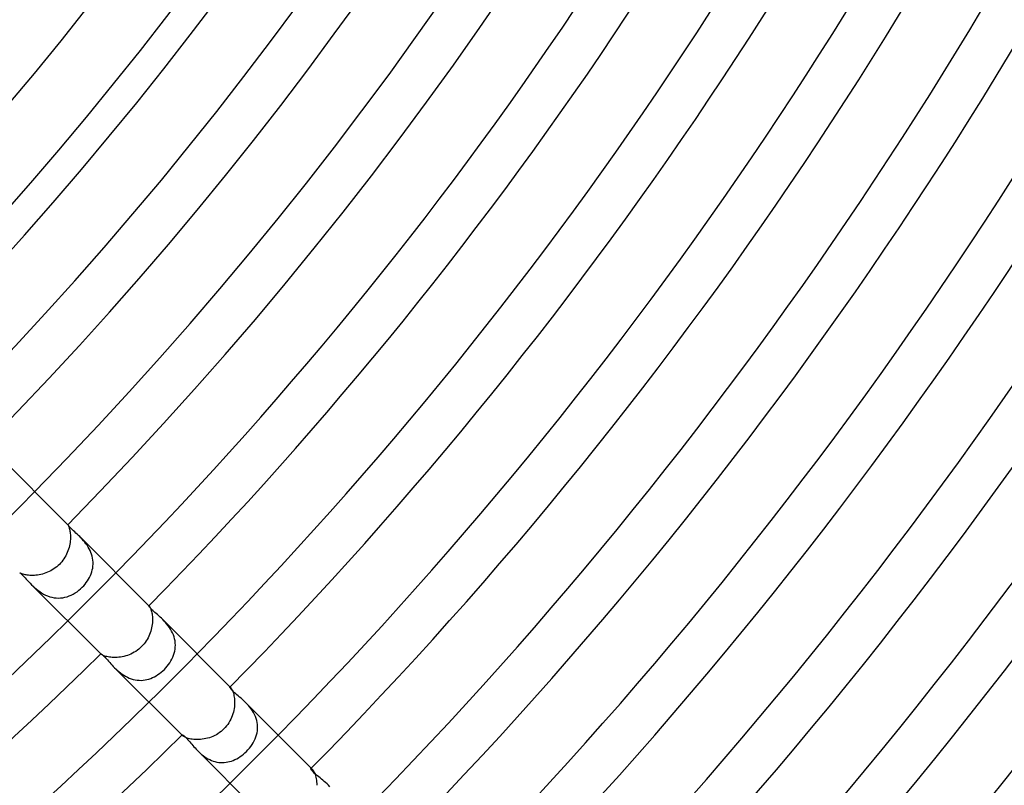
# Model space of a CAD drawing. Header units: millimetres. Extents: x -385 to 385, y -385 to 385.
# Tile 52 of 103: x 158 to 216, y -173 to -128. Entities that reach past the tile are written whole.
import ezdxf

# ---------------------------------------------------------------- set-up
doc = ezdxf.new("R2010")
doc.units = ezdxf.units.MM
doc.layers.add('HIDDEN', color=7, linetype='Continuous')
doc.layers.add('THICK', color=7, linetype='Continuous')

msp = doc.modelspace()

# ---------------------------------------------------------------- linework, layer by layer
at = {"layer": 'HIDDEN'}
for p, q in [((160.684, -157.856), (160.684, -157.855)), ((160.684, -157.855), (160.684, -157.856)), ((160.684, -157.855), (160.685, -157.856)), ((160.684, -157.856), (160.684, -157.856)), ((160.684, -157.856), (160.684, -157.856)), ((160.684, -157.856), (160.685, -157.856)), ((160.685, -157.856), (160.685, -157.856)), ((160.685, -157.856), (160.689, -157.862)), ((160.689, -157.862), (160.696, -157.873)), ((160.696, -157.873), (160.706, -157.889)), ((160.706, -157.889), (160.717, -157.911)), ((160.717, -157.911), (160.729, -157.939)), ((160.729, -157.939), (160.743, -157.973)), ((160.743, -157.973), (160.758, -158.014)), ((160.758, -158.014), (160.772, -158.06)), ((160.772, -158.06), (160.786, -158.113)), ((160.786, -158.113), (160.8, -158.171)), ((160.8, -158.171), (160.812, -158.235)), ((160.812, -158.235), (160.823, -158.305)), ((160.823, -158.305), (160.831, -158.38)), ((160.831, -158.38), (160.837, -158.46)), ((160.839, -158.631), (160.835, -158.721)), ((160.837, -158.46), (160.84, -158.544)), ((160.84, -158.544), (160.839, -158.631)), ((161.46, -158.633), (161.387, -158.558)), ((161.535, -158.713), (161.46, -158.633)), ((160.756, -159.2), (160.727, -159.298)), ((160.78, -159.102), (160.756, -159.2)), ((160.8, -159.005), (160.78, -159.102)), ((160.816, -158.908), (160.8, -159.005)), ((160.828, -158.814), (160.816, -158.908)), ((160.835, -158.721), (160.828, -158.814)), ((161.608, -158.796), (161.535, -158.713)), ((161.681, -158.883), (161.608, -158.796)), ((161.752, -158.974), (161.681, -158.883)), ((161.82, -159.07), (161.752, -158.974)), ((161.884, -159.169), (161.82, -159.07)), ((161.943, -159.272), (161.884, -159.169)), ((160.513, -159.772), (160.457, -159.862)), ((160.565, -159.681), (160.513, -159.772)), ((160.612, -159.587), (160.565, -159.681)), ((160.655, -159.491), (160.612, -159.587)), ((160.693, -159.395), (160.655, -159.491)), ((160.727, -159.298), (160.693, -159.395)), ((161.996, -159.377), (161.943, -159.272)), ((162.044, -159.487), (161.996, -159.377)), ((162.085, -159.599), (162.044, -159.487)), ((162.118, -159.712), (162.085, -159.599)), ((162.144, -159.827), (162.118, -159.712)), ((160.031, -160.332), (159.947, -160.397)), ((160.112, -160.262), (160.031, -160.332)), ((160.189, -160.189), (160.112, -160.262)), ((160.262, -160.112), (160.189, -160.189)), ((160.331, -160.032), (160.262, -160.112)), ((160.396, -159.948), (160.331, -160.032)), ((160.457, -159.862), (160.396, -159.948)), ((162.161, -159.942), (162.144, -159.827)), ((162.149, -160.406), (162.164, -160.291)), ((162.17, -160.059), (162.161, -159.942)), ((162.164, -160.291), (162.171, -160.175)), ((162.171, -160.175), (162.17, -160.059)), ((157.855, -160.684), (157.856, -160.685)), ((157.856, -160.684), (157.856, -160.683)), ((157.856, -160.685), (157.856, -160.684)), ((157.856, -160.684), (157.856, -160.684)), ((157.856, -160.684), (157.856, -160.684)), ((157.856, -160.684), (157.856, -160.684)), ((157.862, -160.689), (157.856, -160.685)), ((157.856, -160.685), (157.856, -160.685)), ((157.873, -160.696), (157.862, -160.689)), ((157.889, -160.705), (157.873, -160.696)), ((157.911, -160.716), (157.889, -160.705)), ((157.938, -160.729), (157.911, -160.716)), ((157.972, -160.743), (157.938, -160.729)), ((158.012, -160.757), (157.972, -160.743)), ((158.058, -160.772), (158.012, -160.757)), ((158.11, -160.786), (158.058, -160.772)), ((158.169, -160.799), (158.11, -160.786)), ((158.233, -160.812), (158.169, -160.799)), ((158.303, -160.822), (158.233, -160.812)), ((158.377, -160.831), (158.303, -160.822)), ((158.457, -160.837), (158.377, -160.831)), ((158.54, -160.84), (158.457, -160.837)), ((158.627, -160.839), (158.54, -160.84)), ((158.718, -160.836), (158.627, -160.839)), ((158.811, -160.828), (158.718, -160.836)), ((158.906, -160.816), (158.811, -160.828)), ((159.002, -160.801), (158.906, -160.816)), ((159.099, -160.781), (159.002, -160.801)), ((159.197, -160.756), (159.099, -160.781)), ((159.296, -160.727), (159.197, -160.756)), ((159.393, -160.694), (159.296, -160.727)), ((159.49, -160.656), (159.393, -160.694)), ((159.585, -160.613), (159.49, -160.656)), ((159.679, -160.566), (159.585, -160.613)), ((159.771, -160.514), (159.679, -160.566)), ((159.86, -160.458), (159.771, -160.514)), ((159.947, -160.397), (159.86, -160.458)), ((161.962, -160.958), (162.014, -160.852)), ((162.014, -160.852), (162.058, -160.743)), ((162.058, -160.743), (162.096, -160.632)), ((162.096, -160.632), (162.126, -160.52)), ((162.126, -160.52), (162.149, -160.406)), ((158.558, -161.387), (158.644, -161.47)), ((158.644, -161.47), (158.734, -161.554)), ((161.537, -161.537), (161.62, -161.449)), ((161.62, -161.449), (161.699, -161.357)), ((161.699, -161.357), (161.773, -161.262)), ((161.773, -161.262), (161.842, -161.164)), ((161.842, -161.164), (161.905, -161.062)), ((161.905, -161.062), (161.962, -160.958)), ((158.734, -161.554), (158.828, -161.636)), ((158.828, -161.636), (158.927, -161.716)), ((158.927, -161.716), (159.031, -161.793)), ((159.031, -161.793), (159.141, -161.866)), ((159.141, -161.866), (159.256, -161.934)), ((159.256, -161.934), (159.374, -161.995)), ((159.374, -161.995), (159.495, -162.047)), ((159.495, -162.047), (159.619, -162.092)), ((159.619, -162.092), (159.746, -162.127)), ((160.518, -162.126), (160.643, -162.092)), ((160.643, -162.092), (160.766, -162.049)), ((160.766, -162.049), (160.886, -161.998)), ((160.886, -161.998), (161.004, -161.938)), ((161.004, -161.938), (161.118, -161.871)), ((161.118, -161.871), (161.229, -161.797)), ((161.229, -161.797), (161.336, -161.716)), ((161.336, -161.716), (161.439, -161.629)), ((161.439, -161.629), (161.537, -161.537)), ((159.746, -162.127), (159.876, -162.152)), ((159.876, -162.152), (160.005, -162.167)), ((160.005, -162.167), (160.134, -162.172)), ((160.134, -162.172), (160.263, -162.167)), ((160.263, -162.167), (160.391, -162.151)), ((160.391, -162.151), (160.518, -162.126)), ((165.454, -162.632), (165.455, -162.631)), ((165.455, -162.631), (165.457, -162.631)), ((165.457, -162.628), (165.468, -162.64)), ((165.457, -162.631), (165.459, -162.632)), ((165.459, -162.632), (165.462, -162.634)), ((165.462, -162.634), (165.465, -162.636)), ((165.465, -162.636), (165.468, -162.64)), ((165.468, -162.64), (165.479, -162.652)), ((165.479, -162.652), (165.492, -162.67)), ((165.492, -162.67), (165.507, -162.693)), ((165.507, -162.693), (165.523, -162.723)), ((165.523, -162.723), (165.54, -162.759)), ((165.54, -162.759), (165.558, -162.801)), ((165.558, -162.801), (165.576, -162.85)), ((165.576, -162.85), (165.594, -162.905)), ((165.594, -162.905), (165.61, -162.965)), ((165.61, -162.965), (165.625, -163.031)), ((165.625, -163.031), (165.639, -163.103)), ((165.639, -163.103), (165.65, -163.181)), ((165.65, -163.181), (165.658, -163.263)), ((165.658, -163.263), (165.663, -163.349)), ((165.633, -163.822), (165.614, -163.921)), ((165.647, -163.723), (165.633, -163.822)), ((165.657, -163.626), (165.647, -163.723)), ((165.663, -163.531), (165.657, -163.626)), ((165.663, -163.349), (165.665, -163.438)), ((165.665, -163.438), (165.663, -163.531)), ((166.349, -163.522), (166.268, -163.439)), ((166.429, -163.609), (166.349, -163.522)), ((166.508, -163.701), (166.429, -163.609)), ((166.584, -163.798), (166.508, -163.701)), ((166.657, -163.898), (166.584, -163.798)), ((165.452, -164.415), (165.405, -164.511)), ((165.494, -164.318), (165.452, -164.415)), ((165.531, -164.22), (165.494, -164.318)), ((165.563, -164.12), (165.531, -164.22)), ((165.591, -164.021), (165.563, -164.12)), ((165.614, -163.921), (165.591, -164.021)), ((166.725, -164.002), (166.657, -163.898)), ((166.788, -164.111), (166.725, -164.002)), ((166.844, -164.223), (166.788, -164.111)), ((166.893, -164.338), (166.844, -164.223)), ((166.934, -164.455), (166.893, -164.338)), ((165.101, -164.949), (165.027, -165.027)), ((165.171, -164.868), (165.101, -164.949)), ((165.236, -164.783), (165.171, -164.868)), ((165.297, -164.695), (165.236, -164.783)), ((165.353, -164.604), (165.297, -164.695)), ((165.405, -164.511), (165.353, -164.604)), ((166.966, -164.574), (166.934, -164.455)), ((166.99, -164.694), (166.966, -164.574)), ((167.004, -164.816), (166.99, -164.694)), ((167.009, -164.938), (167.004, -164.816)), ((167.006, -165.059), (167.009, -164.938)), ((162.628, -165.457), (162.64, -165.468)), ((162.631, -165.455), (162.632, -165.454)), ((162.631, -165.457), (162.631, -165.455)), ((162.632, -165.459), (162.631, -165.457)), ((162.634, -165.462), (162.632, -165.459)), ((162.637, -165.465), (162.634, -165.462)), ((162.64, -165.468), (162.637, -165.465)), ((162.653, -165.479), (162.64, -165.468)), ((162.671, -165.493), (162.653, -165.479)), ((162.696, -165.508), (162.671, -165.493)), ((162.728, -165.525), (162.696, -165.508)), ((162.766, -165.543), (162.728, -165.525)), ((162.811, -165.562), (162.766, -165.543)), ((162.862, -165.58), (162.811, -165.562)), ((162.92, -165.598), (162.862, -165.58)), ((164.091, -165.572), (163.988, -165.6)), ((164.193, -165.54), (164.091, -165.572)), ((164.295, -165.503), (164.193, -165.54)), ((164.395, -165.461), (164.295, -165.503)), ((164.494, -165.413), (164.395, -165.461)), ((164.59, -165.361), (164.494, -165.413)), ((164.684, -165.304), (164.59, -165.361)), ((164.775, -165.242), (164.684, -165.304)), ((164.863, -165.175), (164.775, -165.242)), ((164.947, -165.103), (164.863, -165.175)), ((165.027, -165.027), (164.947, -165.103)), ((166.86, -165.646), (166.905, -165.532)), ((166.905, -165.532), (166.942, -165.416)), ((166.942, -165.416), (166.972, -165.298)), ((166.972, -165.298), (166.993, -165.179)), ((166.993, -165.179), (167.006, -165.059)), ((162.985, -165.615), (162.92, -165.598)), ((163.055, -165.63), (162.985, -165.615)), ((163.132, -165.643), (163.055, -165.63)), ((163.214, -165.653), (163.132, -165.643)), ((163.3, -165.661), (163.214, -165.653)), ((163.391, -165.665), (163.3, -165.661)), ((163.484, -165.665), (163.391, -165.665)), ((163.582, -165.661), (163.484, -165.665)), ((163.682, -165.652), (163.582, -165.661)), ((163.783, -165.639), (163.682, -165.652)), ((163.885, -165.622), (163.783, -165.639)), ((163.988, -165.6), (163.885, -165.622)), ((166.534, -166.176), (166.611, -166.076)), ((166.611, -166.076), (166.683, -165.973)), ((166.683, -165.973), (166.748, -165.866)), ((166.748, -165.866), (166.808, -165.757)), ((166.808, -165.757), (166.86, -165.646)), ((163.439, -166.268), (163.519, -166.346)), ((163.519, -166.346), (163.603, -166.423)), ((163.603, -166.423), (163.691, -166.499)), ((163.691, -166.499), (163.783, -166.573)), ((163.783, -166.573), (163.879, -166.644)), ((163.879, -166.644), (163.979, -166.711)), ((163.979, -166.711), (164.082, -166.772)), ((165.779, -166.796), (165.884, -166.738)), ((165.884, -166.738), (165.986, -166.674)), ((165.986, -166.674), (166.086, -166.604)), ((166.086, -166.604), (166.182, -166.529)), ((166.182, -166.529), (166.275, -166.448)), ((166.275, -166.448), (166.364, -166.364)), ((166.364, -166.364), (166.451, -166.272)), ((166.451, -166.272), (166.534, -166.176)), ((164.082, -166.772), (164.189, -166.828)), ((164.189, -166.828), (164.299, -166.877)), ((164.299, -166.877), (164.412, -166.92)), ((164.412, -166.92), (164.526, -166.954)), ((164.526, -166.954), (164.641, -166.98)), ((164.641, -166.98), (164.758, -166.998)), ((164.758, -166.998), (164.874, -167.008)), ((164.874, -167.008), (164.992, -167.009)), ((164.992, -167.009), (165.108, -167.002)), ((165.108, -167.002), (165.224, -166.986)), ((165.224, -166.986), (165.338, -166.963)), ((165.338, -166.963), (165.451, -166.932)), ((165.451, -166.932), (165.562, -166.893)), ((165.562, -166.893), (165.672, -166.848)), ((165.672, -166.848), (165.779, -166.796)), ((170.221, -167.411), (170.224, -167.409)), ((170.224, -167.409), (170.229, -167.41)), ((170.229, -167.41), (170.235, -167.412)), ((170.23, -167.402), (170.259, -167.431)), ((170.235, -167.412), (170.242, -167.416)), ((170.242, -167.416), (170.25, -167.422)), ((170.25, -167.422), (170.259, -167.431)), ((170.259, -167.431), (170.276, -167.45)), ((170.276, -167.45), (170.295, -167.475)), ((170.295, -167.475), (170.316, -167.507)), ((170.316, -167.507), (170.337, -167.545)), ((170.337, -167.545), (170.359, -167.59)), ((170.359, -167.59), (170.381, -167.641)), ((170.381, -167.641), (170.402, -167.699)), ((170.402, -167.699), (170.422, -167.765)), ((170.422, -167.765), (170.441, -167.836)), ((170.441, -167.836), (170.457, -167.912)), ((170.457, -167.912), (170.471, -167.994)), ((170.471, -167.994), (170.482, -168.081)), ((170.486, -168.466), (170.477, -168.567)), ((170.482, -168.081), (170.489, -168.172)), ((170.491, -168.366), (170.486, -168.466)), ((170.489, -168.172), (170.492, -168.268)), ((170.492, -168.268), (170.491, -168.366)), ((171.227, -168.401), (171.142, -168.314)), ((171.31, -168.493), (171.227, -168.401)), ((170.39, -168.984), (170.355, -169.088)), ((170.419, -168.879), (170.39, -168.984)), ((170.444, -168.774), (170.419, -168.879)), ((170.463, -168.67), (170.444, -168.774)), ((170.477, -168.567), (170.463, -168.67)), ((171.39, -168.589), (171.31, -168.493)), ((171.467, -168.69), (171.39, -168.589)), ((171.54, -168.795), (171.467, -168.69)), ((171.606, -168.904), (171.54, -168.795)), ((171.666, -169.017), (171.606, -168.904)), ((171.718, -169.132), (171.666, -169.017)), ((170.093, -169.597), (170.023, -169.691)), ((170.158, -169.499), (170.093, -169.597)), ((170.216, -169.398), (170.158, -169.499)), ((170.269, -169.296), (170.216, -169.398)), ((170.315, -169.193), (170.269, -169.296)), ((170.355, -169.088), (170.315, -169.193)), ((171.762, -169.251), (171.718, -169.132)), ((171.797, -169.372), (171.762, -169.251)), ((171.823, -169.494), (171.797, -169.372)), ((171.839, -169.616), (171.823, -169.494)), ((171.845, -169.738), (171.839, -169.616)), ((169.42, -170.205), (169.321, -170.257)), ((169.516, -170.147), (169.42, -170.205)), ((169.609, -170.085), (169.516, -170.147)), ((169.699, -170.017), (169.609, -170.085)), ((169.785, -169.944), (169.699, -170.017)), ((169.867, -169.867), (169.785, -169.944)), ((169.947, -169.781), (169.867, -169.867)), ((170.023, -169.691), (169.947, -169.781)), ((171.78, -170.223), (171.81, -170.104)), ((171.81, -170.104), (171.831, -169.983)), ((171.831, -169.983), (171.843, -169.861)), ((171.843, -169.861), (171.845, -169.738)), ((167.402, -170.23), (167.431, -170.26)), ((167.409, -170.224), (167.411, -170.221)), ((167.41, -170.229), (167.409, -170.224)), ((167.412, -170.235), (167.41, -170.229)), ((167.416, -170.242), (167.412, -170.235)), ((167.422, -170.25), (167.416, -170.242)), ((167.431, -170.259), (167.422, -170.25)), ((167.45, -170.277), (167.431, -170.259)), ((167.476, -170.296), (167.45, -170.277)), ((167.508, -170.316), (167.476, -170.296)), ((167.546, -170.338), (167.508, -170.316)), ((167.592, -170.36), (167.546, -170.338)), ((167.645, -170.382), (167.592, -170.36)), ((167.705, -170.404), (167.645, -170.382)), ((167.771, -170.424), (167.705, -170.404)), ((167.843, -170.443), (167.771, -170.424)), ((167.922, -170.459), (167.843, -170.443)), ((168.006, -170.473), (167.922, -170.459)), ((168.095, -170.483), (168.006, -170.473)), ((168.188, -170.49), (168.095, -170.483)), ((168.285, -170.492), (168.188, -170.49)), ((168.384, -170.491), (168.285, -170.492)), ((168.487, -170.485), (168.384, -170.491)), ((168.591, -170.474), (168.487, -170.485)), ((168.696, -170.458), (168.591, -170.474)), ((168.801, -170.438), (168.696, -170.458)), ((168.907, -170.412), (168.801, -170.438)), ((169.012, -170.381), (168.907, -170.412)), ((169.117, -170.345), (169.012, -170.381)), ((169.22, -170.303), (169.117, -170.345)), ((169.321, -170.257), (169.22, -170.303)), ((171.443, -170.895), (171.516, -170.79)), ((171.516, -170.79), (171.583, -170.681)), ((171.583, -170.681), (171.643, -170.57)), ((171.643, -170.57), (171.696, -170.457)), ((171.696, -170.457), (171.742, -170.341)), ((171.742, -170.341), (171.78, -170.223)), ((168.313, -171.142), (168.391, -171.217)), ((168.391, -171.217), (168.472, -171.291)), ((168.472, -171.291), (168.556, -171.364)), ((168.556, -171.364), (168.643, -171.433)), ((170.916, -171.427), (171.011, -171.352)), ((171.011, -171.352), (171.102, -171.273)), ((171.102, -171.273), (171.189, -171.189)), ((171.189, -171.189), (171.279, -171.095)), ((171.279, -171.095), (171.363, -170.997)), ((171.363, -170.997), (171.443, -170.895)), ((168.643, -171.433), (168.734, -171.499)), ((168.734, -171.499), (168.829, -171.561)), ((168.829, -171.561), (168.926, -171.619)), ((168.926, -171.619), (169.027, -171.671)), ((169.027, -171.671), (169.13, -171.717)), ((169.13, -171.717), (169.234, -171.756)), ((169.234, -171.756), (169.34, -171.789)), ((169.34, -171.789), (169.447, -171.814)), ((169.447, -171.814), (169.556, -171.832)), ((169.556, -171.832), (169.665, -171.843)), ((169.665, -171.843), (169.774, -171.846)), ((169.774, -171.846), (169.881, -171.841)), ((169.881, -171.841), (169.989, -171.83)), ((169.989, -171.83), (170.095, -171.811)), ((170.095, -171.811), (170.201, -171.786)), ((170.201, -171.786), (170.307, -171.754)), ((170.307, -171.754), (170.411, -171.715)), ((170.411, -171.715), (170.515, -171.67)), ((170.515, -171.67), (170.617, -171.619)), ((170.617, -171.619), (170.719, -171.561)), ((170.719, -171.561), (170.818, -171.497)), ((170.818, -171.497), (170.916, -171.427)), ((174.984, -172.194), (174.991, -172.19)), ((174.991, -172.19), (175, -172.19)), ((175, -172.19), (175.011, -172.194)), ((175.003, -172.175), (175.056, -172.228)), ((175.011, -172.194), (175.024, -172.201)), ((175.024, -172.201), (175.04, -172.212)), ((175.04, -172.212), (175.056, -172.228)), ((175.056, -172.228), (175.079, -172.253)), ((175.079, -172.253), (175.104, -172.285)), ((175.104, -172.285), (175.129, -172.324)), ((175.129, -172.324), (175.155, -172.371)), ((175.155, -172.371), (175.181, -172.424)), ((175.181, -172.424), (175.207, -172.485)), ((175.207, -172.485), (175.231, -172.553)), ((175.231, -172.553), (175.254, -172.627)), ((175.254, -172.627), (175.274, -172.707)), ((175.274, -172.707), (175.291, -172.793)), ((175.291, -172.793), (175.304, -172.884)), ((175.304, -172.884), (175.314, -172.981)), ((175.314, -172.981), (175.32, -173.081)), ((175.32, -173.081), (175.322, -173.183)), ((176.092, -173.267), (176.01, -173.182))]:
    msp.add_line(p, q, dxfattribs=at)
for radius, start, end in [(222.5, 314.48498, 315.51504), (229.25, 314.50016, 315.49986), (236, 314.51443, 315.48553), (242.75, 314.52795, 315.47207)]:
    msp.add_arc((0, 0), radius, start, end, dxfattribs=at)
at = {"layer": 'THICK'}
for p, q in [((156.493, -153.664), (160.684, -157.855)), ((160.685, -157.86), (160.684, -157.856)), ((160.692, -157.871), (160.685, -157.86)), ((160.704, -157.888), (160.692, -157.871)), ((160.722, -157.912), (160.704, -157.888)), ((160.747, -157.941), (160.722, -157.912)), ((160.778, -157.976), (160.747, -157.941)), ((160.816, -158.016), (160.778, -157.976)), ((160.86, -158.06), (160.816, -158.016)), ((160.91, -158.109), (160.86, -158.06)), ((160.967, -158.163), (160.91, -158.109)), ((161.029, -158.22), (160.967, -158.163)), ((161.095, -158.281), (161.029, -158.22)), ((161.165, -158.346), (161.095, -158.281)), ((161.237, -158.413), (161.165, -158.346)), ((161.311, -158.484), (161.237, -158.413)), ((161.387, -158.558), (161.311, -158.484)), ((161.386, -158.558), (165.457, -162.628)), ((157.856, -160.683), (157.861, -160.685)), ((157.861, -160.685), (157.874, -160.694)), ((157.874, -160.694), (157.896, -160.709)), ((157.896, -160.709), (157.925, -160.733)), ((157.925, -160.733), (157.962, -160.765)), ((157.962, -160.765), (158.006, -160.806)), ((158.006, -160.806), (158.056, -160.856)), ((158.056, -160.856), (158.112, -160.913)), ((158.112, -160.913), (158.173, -160.978)), ((158.173, -160.978), (158.241, -161.051)), ((158.241, -161.051), (158.313, -161.13)), ((158.313, -161.13), (158.39, -161.213)), ((158.39, -161.213), (158.472, -161.299)), ((158.472, -161.299), (158.558, -161.387)), ((158.558, -161.387), (162.628, -165.457)), ((165.453, -162.638), (165.454, -162.632)), ((165.458, -162.651), (165.453, -162.638)), ((165.47, -162.671), (165.458, -162.651)), ((165.488, -162.697), (165.47, -162.671)), ((165.513, -162.729), (165.488, -162.697)), ((165.545, -162.766), (165.513, -162.729)), ((165.585, -162.808), (165.545, -162.766)), ((165.631, -162.854), (165.585, -162.808)), ((165.684, -162.905), (165.631, -162.854)), ((165.744, -162.96), (165.684, -162.905)), ((165.81, -163.019), (165.744, -162.96)), ((165.88, -163.081), (165.81, -163.019)), ((165.953, -163.146), (165.88, -163.081)), ((166.03, -163.215), (165.953, -163.146)), ((166.108, -163.286), (166.03, -163.215)), ((166.187, -163.361), (166.108, -163.286)), ((166.268, -163.439), (166.187, -163.361)), ((166.268, -163.44), (170.23, -167.402)), ((162.632, -165.454), (162.638, -165.453)), ((162.638, -165.453), (162.652, -165.459)), ((162.652, -165.459), (162.672, -165.47)), ((162.672, -165.47), (162.698, -165.488)), ((162.698, -165.488), (162.73, -165.514)), ((162.73, -165.514), (162.767, -165.546)), ((162.767, -165.546), (162.809, -165.586)), ((162.809, -165.586), (162.855, -165.632)), ((162.855, -165.632), (162.906, -165.686)), ((162.906, -165.686), (162.962, -165.746)), ((162.962, -165.746), (163.021, -165.812)), ((163.021, -165.812), (163.082, -165.881)), ((163.082, -165.881), (163.147, -165.955)), ((163.147, -165.955), (163.215, -166.031)), ((163.215, -166.031), (163.287, -166.109)), ((163.287, -166.109), (163.361, -166.188)), ((163.361, -166.188), (163.439, -166.268)), ((163.44, -166.269), (167.402, -170.23)), ((170.218, -167.419), (170.221, -167.411)), ((170.221, -167.433), (170.218, -167.419)), ((170.229, -167.453), (170.221, -167.433)), ((170.244, -167.478), (170.229, -167.453)), ((170.266, -167.509), (170.244, -167.478)), ((170.296, -167.545), (170.266, -167.509)), ((170.333, -167.586), (170.296, -167.545)), ((170.379, -167.632), (170.333, -167.586)), ((170.432, -167.682), (170.379, -167.632)), ((170.491, -167.736), (170.432, -167.682)), ((170.557, -167.794), (170.491, -167.736)), ((170.629, -167.856), (170.557, -167.794)), ((170.707, -167.921), (170.629, -167.856)), ((170.789, -167.991), (170.707, -167.921)), ((170.874, -168.065), (170.789, -167.991)), ((170.962, -168.143), (170.874, -168.065)), ((171.052, -168.226), (170.962, -168.143)), ((171.142, -168.314), (171.052, -168.226)), ((171.143, -168.314), (175.003, -172.175)), ((167.411, -170.221), (167.418, -170.218)), ((167.418, -170.218), (167.431, -170.22)), ((167.431, -170.22), (167.448, -170.227)), ((167.448, -170.227), (167.47, -170.239)), ((167.47, -170.239), (167.496, -170.257)), ((167.496, -170.257), (167.528, -170.282)), ((167.528, -170.282), (167.563, -170.312)), ((167.563, -170.312), (167.604, -170.35)), ((167.604, -170.35), (167.648, -170.395)), ((167.648, -170.395), (167.696, -170.447)), ((167.696, -170.447), (167.747, -170.503)), ((167.747, -170.503), (167.8, -170.564)), ((167.8, -170.564), (167.855, -170.629)), ((167.855, -170.629), (167.912, -170.696)), ((167.912, -170.696), (167.972, -170.766)), ((167.972, -170.766), (168.034, -170.838)), ((168.034, -170.838), (168.099, -170.913)), ((168.099, -170.913), (168.167, -170.988)), ((168.167, -170.988), (168.238, -171.065)), ((168.238, -171.065), (168.313, -171.142)), ((168.314, -171.143), (172.175, -175.003)), ((174.98, -172.203), (174.984, -172.194)), ((174.98, -172.216), (174.98, -172.203)), ((174.985, -172.234), (174.98, -172.216)), ((174.996, -172.257), (174.985, -172.234)), ((175.012, -172.284), (174.996, -172.257)), ((175.034, -172.315), (175.012, -172.284)), ((175.064, -172.351), (175.034, -172.315)), ((175.1, -172.39), (175.064, -172.351)), ((175.143, -172.432), (175.1, -172.39)), ((175.191, -172.478), (175.143, -172.432)), ((175.246, -172.526), (175.191, -172.478)), ((175.307, -172.577), (175.246, -172.526)), ((175.372, -172.632), (175.307, -172.577)), ((175.443, -172.689), (175.372, -172.632)), ((175.517, -172.749), (175.443, -172.689)), ((175.595, -172.812), (175.517, -172.749)), ((175.675, -172.879), (175.595, -172.812)), ((175.758, -172.949), (175.675, -172.879)), ((175.842, -173.023), (175.758, -172.949)), ((175.926, -173.1), (175.842, -173.023)), ((176.01, -173.182), (175.926, -173.1))]:
    msp.add_line(p, q, dxfattribs=at)
for radius, start, end in [(292.75, 315.33914, 359.66087), (299.5, 315.32024, 359.67977), (187, 315.61279, 359.38722), (191, 315.59995, 359.40006), (206, 315.55629, 359.44372), (210, 315.54569, 359.45431), (211.75, 315.54117, 359.45884), (215.75, 315.53114, 359.46887), (218.5, 315.52427, 359.47574), (222.5, 315.51504, 359.48497), (225.25, 315.50862, 359.49139), (229.25, 315.49986, 359.50015), (232, 315.49281, 359.5072), (236, 315.48553, 359.51442), (238.75, 315.47671, 359.52324), (242.75, 315.47207, 359.52794), (245.5, 315.46044, 359.53951), (249.5, 315.45929, 359.54072), (252.25, 315.44399, 359.55602), (256.25, 315.4472, 359.55281), (259, 315.42726, 359.57275), (263, 315.43569, 359.56427), (265.75, 315.4103, 359.5897), (269.75, 315.4248, 359.57521), (272.5, 315.39306, 359.60695), (276.5, 315.41443, 359.58558), (279.25, 315.37547, 359.62454), (283.25, 315.40457, 359.59543), (286, 315.35754, 359.64247), (290, 315.39512, 359.60483), (296.75, 315.38618, 359.61383), (229.25, 270.49987, 314.50016), (232, 270.49282, 314.50721), (236, 270.48554, 314.51443), (238.75, 270.47672, 314.52325), (242.75, 270.47208, 314.52795)]:
    msp.add_arc((0, 0), radius, start, end, dxfattribs=at)

doc.saveas('drawing.dxf')
